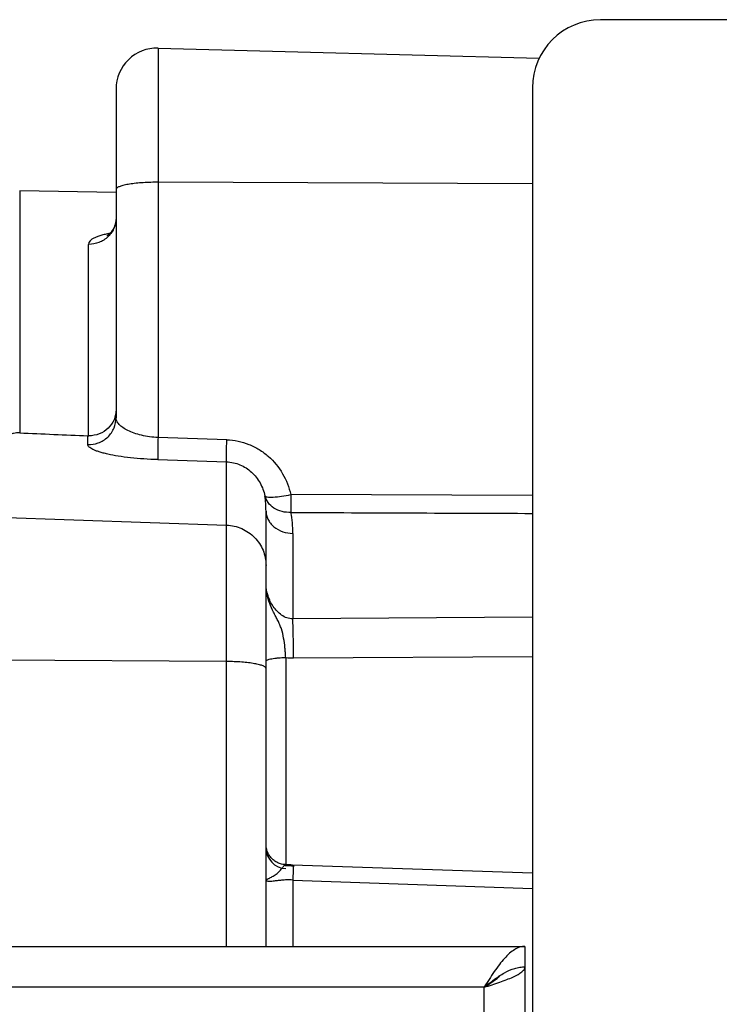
# Model space of a CAD drawing. Extents: x -1817 to 1181, y 8 to 1522.
# Tile 17 of 66: x -702 to -650, y 395 to 467. Entities that reach past the tile are written whole.
import ezdxf

# ---------------------------------------------------------------- set-up
doc = ezdxf.new("R2010")
doc.units = 0
doc.header["$LTSCALE"] = 65.395
doc.layers.get('0').update_dxf_attribs({"linetype": 'CONTINUOUS'})

msp = doc.modelspace()

# ---------------------------------------------------------------- linework, layer by layer
at = {"color": 6, "linetype": 'CONTINUOUS'}
for p, q in [((-559.05, 467.385), (-659.05, 467.385)), ((-691.522, 465.299), (-663.548, 464.567)), ((-694.6, 462.3), (-694.6, 438.18)), ((-664.05, 462.385), (-664.05, 323.385)), ((-694.6, 454.693), (-701.674, 454.817)), ((-683.6, 399.385), (-683.6, 431.332)), ((-682.076, 405.375), (-682.197, 405.382)), ((-799.6, 399.385), (-664.6, 399.385)), ((-664.6, 399.385), (-664.6, 235.385))]:
    msp.add_line(p, q, dxfattribs=at)
at = {"color": 9, "linetype": 'CONTINUOUS'}
for p, q in [((-691.522, 465.299), (-691.522, 436.721)), ((-664.05, 455.329), (-691.522, 455.454)), ((-701.674, 454.817), (-701.674, 437.063)), ((-696.635, 436.85), (-696.635, 450.899)), ((-696.67, 436.211), (-696.67, 436.851)), ((-686.478, 436.561), (-691.522, 436.721)), ((-691.539, 435.1), (-686.495, 434.94)), ((-686.495, 399.385), (-686.495, 434.94)), ((-664.05, 432.475), (-681.784, 432.539)), ((-705.6, 430.95), (-686.495, 430.293)), ((-681.635, 429.693), (-681.635, 423.428)), ((-664.05, 423.534), (-681.635, 423.428)), ((-682.152, 420.582), (-682.152, 405.38)), ((-681.583, 420.555), (-664.05, 420.656)), ((-686.495, 420.289), (-705.6, 420.405)), ((-681.635, 404.255), (-681.635, 399.385)), ((-681.635, 404.255), (-664.05, 403.639)), ((-667.6, 396.385), (-796.6, 396.385)), ((-667.6, 238.385), (-667.6, 396.385))]:
    msp.add_line(p, q, dxfattribs=at)
at = {"color": 6, "linetype": 'CONTINUOUS'}
for points in [[(-694.6, 452.843), (-694.601, 452.784), (-694.607, 452.685), (-694.619, 452.587), (-694.637, 452.492), (-694.659, 452.4), (-694.685, 452.312), (-694.715, 452.228), (-694.749, 452.148), (-694.785, 452.074), (-694.823, 452.004), (-694.863, 451.939), (-694.903, 451.88), (-694.943, 451.827), (-694.982, 451.779), (-695.02, 451.736), (-695.056, 451.699), (-695.09, 451.666), (-695.122, 451.637), (-695.151, 451.613), (-695.177, 451.592), (-695.201, 451.575), (-695.221, 451.561), (-695.239, 451.55), (-695.253, 451.541), (-695.263, 451.535), (-695.27, 451.532), (-695.272, 451.53)], [(-682.197, 405.382), (-682.223, 405.384), (-682.3, 405.393), (-682.376, 405.405), (-682.451, 405.421), (-682.525, 405.441), (-682.599, 405.465), (-682.671, 405.492), (-682.741, 405.523), (-682.81, 405.558), (-682.877, 405.596), (-682.941, 405.637), (-683.004, 405.682), (-683.064, 405.73), (-683.122, 405.781), (-683.177, 405.835), (-683.229, 405.892), (-683.278, 405.951), (-683.324, 406.013), (-683.367, 406.076), (-683.407, 406.143), (-683.443, 406.211), (-683.475, 406.28), (-683.504, 406.352), (-683.529, 406.424), (-683.551, 406.498), (-683.568, 406.573), (-683.582, 406.649), (-683.592, 406.725), (-683.598, 406.799)], [(-664.05, 404.748), (-681.644, 405.354), (-681.789, 405.36), (-681.933, 405.367), (-682.076, 405.375)]]:
    msp.add_lwpolyline(points, dxfattribs=at)
for centre, radius, start, end in [((-659.05, 462.385), 5, 90, 180), ((-691.6, 462.3), 3, 88.5, 180), ((-696.612, 438.207), 1.358, 267.57185, 269.04498), ((-696.6, 438.944), 2.095, 269.04508, 269.99994), ((-682.1, 406.596), 1.5, 180, 268)]:
    msp.add_arc(centre, radius, start, end, dxfattribs=at)
at = {"color": 9, "linetype": 'CONTINUOUS'}
for centre, radius, start, end in [((-691.6, 438.183), 17.271, 89.73949, 90.00002), ((-696.6, 452.956), 2.057, 269.02789, 269.99999), ((-691.429, 431.331), 7.829, 0.00657, 8.13344), ((-690.642, 429.694), 9.007, 359.99568, 9.79272), ((-681.614, 426.027), 5.472, 264.35776, 270.33277), ((-682.101, 406.822), 1.496, 265.08635, 268.02859), ((-680.595, 434.041), 28.757, 266.89626, 268.03263)]:
    msp.add_arc(centre, radius, start, end, dxfattribs=at)
at = {"color": 6, "linetype": 'CONTINUOUS'}
msp.add_ellipse((1623.005, 365.062), major_axis=(2773.55, -95.386), ratio=0.005246, start_param=-2.564516, end_param=-2.561217, dxfattribs=at)
at = {"color": 9, "linetype": 'CONTINUOUS'}
for points, knots in [([(-691.6, 455.454), (-691.795, 455.454), (-692.178, 455.448), (-692.734, 455.419), (-693.247, 455.372), (-693.696, 455.31), (-694.023, 455.244), (-694.239, 455.183), (-694.365, 455.137), (-694.465, 455.09), (-694.539, 455.041), (-694.587, 454.991), (-694.6, 454.951), (-694.6, 454.933)], [0, 0, 0, 0, 0.187681, 0.368373, 0.535385, 0.682617, 0.804888, 0.855412, 0.898405, 0.933753, 0.961661, 0.982986, 1, 1, 1, 1]), ([(-694.6, 452.843), (-694.6, 452.6), (-694.7, 452.088), (-695.148, 451.428), (-695.826, 450.995), (-696.35, 450.899), (-696.6, 450.899)], [0, 0, 0, 0, 0.236278, 0.494447, 0.756061, 1, 1, 1, 1]), ([(-695.048, 451.707), (-695.168, 451.685), (-695.395, 451.639), (-695.71, 451.557), (-695.987, 451.464), (-696.328, 451.321), (-696.635, 451.104), (-696.635, 450.899)], [0, 0, 0, 0, 0.197887, 0.375339, 0.531489, 0.665845, 1, 1, 1, 1]), ([(-696.67, 436.211), (-696.415, 436.202), (-695.877, 436.286), (-695.172, 436.719), (-694.704, 437.398), (-694.6, 437.928), (-694.6, 438.18)], [0, 0, 0, 0, 0.241352, 0.50253, 0.762092, 1, 1, 1, 1]), ([(-691.522, 436.721), (-691.729, 436.731), (-692.137, 436.77), (-692.723, 436.877), (-693.257, 437.028), (-693.719, 437.214), (-694.094, 437.428), (-694.374, 437.661), (-694.554, 437.911), (-694.6, 438.095), (-694.6, 438.18)], [0, 0, 0, 0, 0.172149, 0.338375, 0.492602, 0.630382, 0.749097, 0.848382, 0.930082, 1, 1, 1, 1]), ([(-691.522, 436.721), (-691.527, 436.542), (-691.535, 436.195), (-691.544, 435.722), (-691.546, 435.387), (-691.544, 435.193), (-691.541, 435.125), (-691.539, 435.1)], [0, 0, 0, 0, 0.33191, 0.640617, 0.875253, 0.95233, 1, 1, 1, 1]), ([(-686.495, 434.94), (-686.497, 434.962), (-686.5, 435.023), (-686.503, 435.202), (-686.5, 435.527), (-686.492, 436.007), (-686.483, 436.368), (-686.478, 436.561)], [0, 0, 0, 0, 0.042488, 0.111695, 0.331915, 0.64298, 1, 1, 1, 1]), ([(-686.478, 436.561), (-686.2, 436.552), (-685.643, 436.485), (-684.841, 436.242), (-684.093, 435.864), (-683.199, 435.204), (-682.309, 434.119), (-681.903, 433.075), (-681.784, 432.539)], [0, 0, 0, 0, 0.125845, 0.251652, 0.377313, 0.50274, 0.751903, 1, 1, 1, 1]), ([(-691.539, 435.1), (-691.882, 435.111), (-692.552, 435.145), (-693.521, 435.231), (-694.405, 435.348), (-695.071, 435.47), (-695.535, 435.581), (-695.827, 435.664), (-696.078, 435.75), (-696.286, 435.838), (-696.45, 435.928), (-696.571, 436.018), (-696.649, 436.11), (-696.67, 436.18), (-696.67, 436.211)], [0, 0, 0, 0, 0.191054, 0.374277, 0.54195, 0.687923, 0.751343, 0.807819, 0.857096, 0.899009, 0.933603, 0.961195, 0.982627, 1, 1, 1, 1]), ([(-686.495, 434.94), (-686.16, 434.93), (-685.654, 434.819), (-685.057, 434.504), (-684.519, 434.091), (-683.989, 433.413), (-683.75, 432.769), (-683.679, 432.438)], [0, 0, 0, 0, 0.248462, 0.373471, 0.498745, 0.749058, 1, 1, 1, 1]), ([(-683.679, 432.438), (-683.668, 432.417), (-683.629, 432.393), (-683.569, 432.373), (-683.468, 432.353), (-683.302, 432.343), (-682.951, 432.352), (-682.436, 432.413), (-682.007, 432.492), (-681.784, 432.539)], [0, 0, 0, 0, 0.036836, 0.064684, 0.100161, 0.195638, 0.322413, 0.645414, 1, 1, 1, 1]), ([(-681.766, 431.226), (-681.985, 431.218), (-682.426, 431.261), (-683.022, 431.511), (-683.468, 431.92), (-683.635, 432.268), (-683.679, 432.438)], [0, 0, 0, 0, 0.270028, 0.537521, 0.783226, 1, 1, 1, 1]), ([(-681.784, 432.539), (-681.784, 432.291), (-681.781, 431.854), (-681.773, 431.416), (-681.766, 431.227)], [0, 0, 0, 0, 0.566536, 1, 1, 1, 1]), ([(-683.6, 431.332), (-683.6, 431.232), (-683.577, 431.026), (-683.47, 430.722), (-683.286, 430.43), (-682.941, 430.079), (-682.381, 429.779), (-681.881, 429.697), (-681.635, 429.693)], [0, 0, 0, 0, 0.105381, 0.21873, 0.340319, 0.469369, 0.738678, 1, 1, 1, 1]), ([(-686.495, 430.293), (-686.114, 430.28), (-685.351, 430.107), (-684.391, 429.446), (-683.75, 428.478), (-683.6, 427.716), (-683.6, 427.34)], [0, 0, 0, 0, 0.251762, 0.502464, 0.751733, 1, 1, 1, 1]), ([(-681.635, 423.428), (-681.781, 423.423), (-682.078, 423.468), (-682.47, 423.676), (-682.8, 423.97), (-683.163, 424.432), (-683.486, 425.092), (-683.6, 425.674), (-683.6, 425.962)], [0, 0, 0, 0, 0.12535, 0.250807, 0.376186, 0.501732, 0.752968, 1, 1, 1, 1]), ([(-681.583, 420.555), (-681.582, 421.082), (-681.59, 422.04), (-681.614, 422.997), (-681.635, 423.428)], [0, 0, 0, 0, 0.549915, 1, 1, 1, 1]), ([(-683.6, 419.769), (-683.6, 419.786), (-683.612, 419.825), (-683.658, 419.874), (-683.729, 419.922), (-683.825, 419.968), (-683.946, 420.013), (-684.153, 420.074), (-684.466, 420.139), (-684.899, 420.201), (-685.394, 420.249), (-685.933, 420.28), (-686.305, 420.288), (-686.495, 420.289)], [0, 0, 0, 0, 0.017187, 0.038568, 0.066403, 0.101567, 0.144292, 0.194492, 0.316055, 0.462716, 0.629567, 0.810798, 1, 1, 1, 1]), ([(-683.6, 404.303), (-683.6, 404.298), (-683.581, 404.298), (-683.564, 404.303), (-683.537, 404.311), (-683.506, 404.322), (-683.451, 404.343), (-683.369, 404.379), (-683.258, 404.436), (-683.082, 404.535), (-682.848, 404.684), (-682.63, 404.868), (-682.484, 405.033), (-682.398, 405.146), (-682.332, 405.242), (-682.279, 405.316), (-682.24, 405.364), (-682.209, 405.383), (-682.197, 405.382)], [0, 0, 0, 0, 0.008914, 0.019478, 0.034223, 0.052991, 0.075643, 0.13182, 0.20102, 0.281342, 0.466392, 0.661307, 0.751242, 0.830399, 0.895888, 0.945911, 0.979926, 1, 1, 1, 1]), ([(-682.197, 405.382), (-682.193, 405.382), (-682.18, 405.378), (-682.164, 405.357), (-682.156, 405.338), (-682.152, 405.326)], [0, 0, 0, 0, 0.177805, 0.512746, 1, 1, 1, 1]), ([(-681.584, 405.352), (-681.584, 405.352), (-681.585, 405.35), (-681.585, 405.347), (-681.586, 405.341), (-681.587, 405.329), (-681.588, 405.308), (-681.59, 405.276), (-681.593, 405.234), (-681.595, 405.183), (-681.598, 405.124), (-681.603, 405.027), (-681.609, 404.887), (-681.617, 404.697), (-681.626, 404.483), (-681.632, 404.333), (-681.635, 404.255)], [0, 0, 0, 0, 0.001087, 0.004187, 0.009383, 0.016707, 0.037731, 0.067216, 0.105112, 0.151366, 0.2059, 0.268408, 0.415618, 0.589513, 0.78595, 1, 1, 1, 1]), ([(-681.635, 404.255), (-681.779, 404.265), (-682.055, 404.271), (-682.441, 404.245), (-682.772, 404.205), (-683.046, 404.167), (-683.266, 404.144), (-683.419, 404.146), (-683.512, 404.171), (-683.562, 404.201), (-683.595, 404.248), (-683.6, 404.285), (-683.6, 404.303)], [0, 0, 0, 0, 0.211416, 0.402347, 0.564587, 0.698885, 0.806678, 0.888417, 0.920146, 0.947145, 0.972299, 1, 1, 1, 1])]:
    msp.add_open_spline(points, degree=3, knots=knots, dxfattribs=at)
at = {"color": 6, "linetype": 'CONTINUOUS'}
for points, knots in [([(-694.6, 438.759), (-694.6, 438.512), (-694.705, 438.008), (-695.15, 437.373), (-695.815, 436.948), (-696.339, 436.849), (-696.6, 436.849)], [0, 0, 0, 0, 0.243109, 0.490217, 0.743059, 1, 1, 1, 1]), ([(-701.674, 437.063), (-701.823, 437.069), (-702.06, 437.053), (-702.378, 436.955), (-702.541, 436.849), (-702.6, 436.768)], [0, 0, 0, 0, 0.446163, 0.700129, 1, 1, 1, 1]), ([(-664.6, 399.385), (-664.727, 399.385), (-664.992, 399.342), (-665.374, 399.16), (-665.749, 398.874), (-666.12, 398.497), (-666.49, 398.042), (-666.995, 397.337), (-667.355, 396.77), (-667.6, 396.385)], [0, 0, 0, 0, 0.086475, 0.180387, 0.286679, 0.407247, 0.541566, 0.687443, 1, 1, 1, 1]), ([(-667.6, 396.385), (-667.352, 396.579), (-666.87, 396.958), (-666.135, 397.453), (-665.494, 397.746), (-664.979, 397.865), (-664.725, 397.885), (-664.6, 397.885)], [0, 0, 0, 0, 0.276428, 0.538101, 0.777355, 0.88992, 1, 1, 1, 1]), ([(-667.6, 396.385), (-667.405, 396.447), (-667.021, 396.569), (-666.464, 396.753), (-665.951, 396.937), (-665.499, 397.12), (-665.126, 397.302), (-664.876, 397.463), (-664.731, 397.597), (-664.657, 397.691), (-664.611, 397.787), (-664.6, 397.853), (-664.6, 397.885)], [0, 0, 0, 0, 0.17784, 0.349494, 0.509086, 0.651387, 0.772216, 0.869064, 0.908557, 0.942681, 0.972551, 1, 1, 1, 1])]:
    msp.add_open_spline(points, degree=3, knots=knots, dxfattribs=at)
at = {"color": 9, "linetype": 'CONTINUOUS'}
msp.add_open_spline([(-681.766, 431.227), (-675.861, 431.203), (-669.955, 431.181), (-664.05, 431.158)], degree=3, dxfattribs=at)
at = {"color": 2, "linetype": 'CONTINUOUS'}
for points, knots in [([(-682.152, 420.582), (-682.16, 420.701), (-682.178, 420.941), (-682.22, 421.417), (-682.293, 422.001), (-682.424, 422.568), (-682.585, 422.992), (-682.73, 423.298), (-682.889, 423.599), (-683.104, 424.011), (-683.345, 424.551), (-683.548, 425.24), (-683.6, 425.721), (-683.6, 425.962)], [0, 0, 0, 0, 0.063728, 0.128001, 0.255105, 0.377174, 0.436822, 0.496621, 0.557226, 0.618761, 0.744099, 0.871636, 1, 1, 1, 1]), ([(-683.6, 420.302), (-683.6, 420.322), (-683.578, 420.354), (-683.536, 420.384), (-683.465, 420.421), (-683.345, 420.461), (-683.167, 420.501), (-682.951, 420.535), (-682.609, 420.57), (-682.338, 420.58), (-682.152, 420.582)], [0, 0, 0, 0, 0.039705, 0.068134, 0.103689, 0.196898, 0.318405, 0.464728, 0.631041, 1, 1, 1, 1]), ([(-667.6, 396.385), (-667.377, 396.527), (-667.051, 396.733), (-666.656, 397.028), (-666.486, 397.181), (-666.411, 397.259)], [0, 0, 0, 0, 0.536852, 0.781303, 1, 1, 1, 1])]:
    msp.add_open_spline(points, degree=3, knots=knots, dxfattribs=at)

doc.saveas('drawing.dxf')
